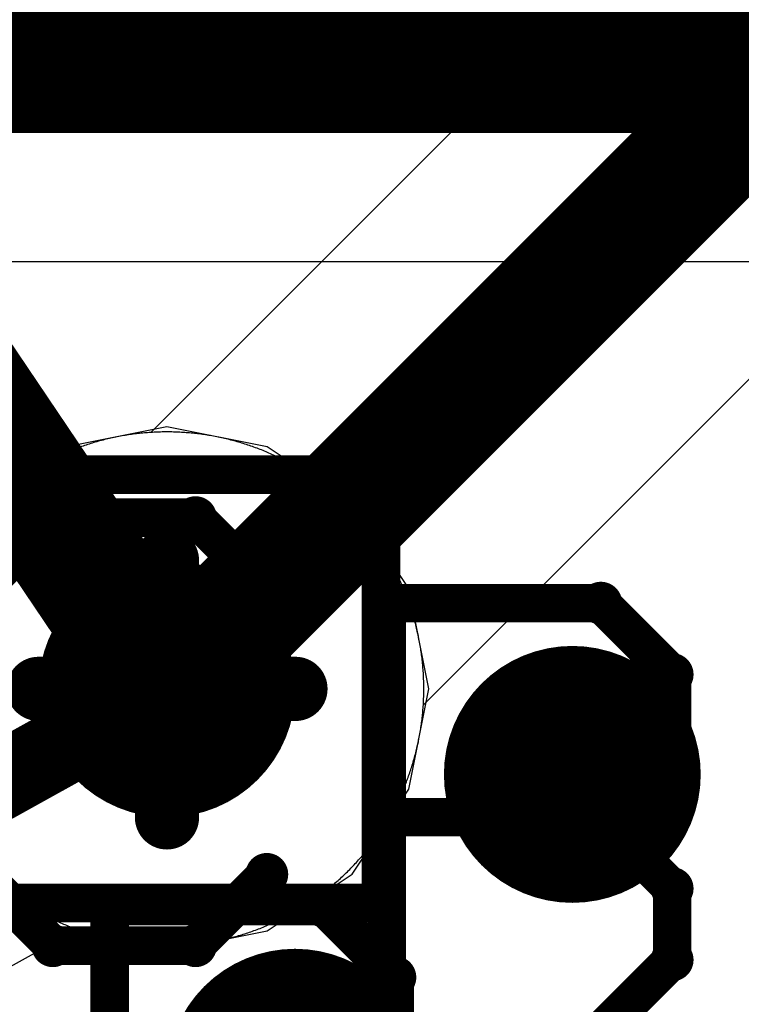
# Model space of a CAD drawing. Extents: x -1.5 to 9, y -3 to 5.
# Tile 80 of 256: x 0.7554 to 0.8116, y 1.2929 to 1.3695. Entities that reach past the tile are written whole.
import ezdxf

# ---------------------------------------------------------------- set-up
doc = ezdxf.new("R2010")
doc.units = 0
doc.layers.get('0').update_dxf_attribs({"linetype": 'CONTINUOUS'})
for name, color, linetype in [('qfn16-30-34-a_backdrills_drill_3_4', 1, 'CONTINUOUS'), ('qfn16-30-34-a_copper_signal_1', 1, 'CONTINUOUS'), ('qfn16-30-34-a_copper_signal_2', 1, 'CONTINUOUS'), ('qfn16-30-34-a_copper_signal_bot', 5, 'CONTINUOUS'), ('qfn16-30-34-a_copper_signal_top', 1, 'CONTINUOUS'), ('qfn16-30-34-a_drawing_1', 1, 'CONTINUOUS'), ('qfn16-30-34-a_drawing_4', 1, 'CONTINUOUS'), ('qfn16-30-34-a_drillmap_1', 1, 'CONTINUOUS'), ('qfn16-30-34-a_drillmap_4', 1, 'CONTINUOUS'), ('qfn16-30-34-a_mechanical_19', 1, 'CONTINUOUS'), ('qfn16-30-34-a_pth_drill', 1, 'CONTINUOUS')]:
    doc.layers.add(name, color=color, linetype=linetype)

# ---------------------------------------------------------------- blocks, each defined once
blk = doc.blocks.new('D20')
at = {"const_width": 0.005}
blk.add_lwpolyline([(-0.0025, 0, 1), (0.0025, 0, 1)], format="xyb", close=True, dxfattribs=at)
blk = doc.blocks.new('D22')
at = {"const_width": 0.003}
blk.add_lwpolyline([(-0.0015, 0, 1), (0.0015, 0, 1)], format="xyb", close=True, dxfattribs=at)
blk = doc.blocks.new('D29')
at = {"const_width": 0.01}
blk.add_lwpolyline([(-0.005, 0, 1), (0.005, 0, 1)], format="xyb", close=True, dxfattribs=at)
blk = doc.blocks.new('D55')
at = {"const_width": 0.005}
blk.add_lwpolyline([(-0.0025, 0, 1), (0.0025, 0, 1)], format="xyb", close=True, dxfattribs=at)
blk = doc.blocks.new('D64')
at = {"const_width": 0.005}
blk.add_lwpolyline([(-0.0025, 0, 1), (0.0025, 0, 1)], format="xyb", close=True, dxfattribs=at)
blk = doc.blocks.new('D65')
at = {"const_width": 0.005005}
blk.add_lwpolyline([(-0.002502, 0, 1), (0.002502, 0, 1)], format="xyb", close=True, dxfattribs=at)
blk = doc.blocks.new('D66')
at = {"const_width": 0.005005}
blk.add_lwpolyline([(-0.002502, 0, 1), (0.002502, 0, 1)], format="xyb", close=True, dxfattribs=at)
blk = doc.blocks.new('D69')
at = {"const_width": 0.001667}
blk.add_lwpolyline([(-0.000833, 0, 1), (0.000833, 0, 1)], format="xyb", close=True, dxfattribs=at)
blk = doc.blocks.new('D44')
at = {"const_width": 0.0025}
blk.add_lwpolyline([(-0.00125, 0, 1), (0.00125, 0, 1)], format="xyb", close=True, dxfattribs=at)

msp = doc.modelspace()

# ---------------------------------------------------------------- linework, layer by layer
at = {"layer": 'qfn16-30-34-a_copper_signal_1', "color": 1}
for points in [[(0.766893, 1.337429), (0.766767, 1.337429), (0.766642, 1.337428), (0.766516, 1.337426), (0.76639, 1.337423), (0.766265, 1.337419), (0.766139, 1.337415), (0.766014, 1.33741), (0.765888, 1.337404), (0.765763, 1.337397), (0.765637, 1.33739), (0.765512, 1.337381), (0.765387, 1.337372), (0.765261, 1.337363), (0.765136, 1.337352), (0.765011, 1.337341), (0.764886, 1.337328), (0.764761, 1.337315), (0.764636, 1.337302), (0.764511, 1.337287), (0.764386, 1.337272), (0.764262, 1.337255), (0.764137, 1.337238), (0.764013, 1.337221), (0.763889, 1.337202), (0.763764, 1.337183), (0.76364, 1.337163), (0.763516, 1.337142), (0.763393, 1.337121), (0.763269, 1.337098), (0.763145, 1.337075), (0.763022, 1.337051), (0.762899, 1.337026), (0.762776, 1.337001), (0.762653, 1.336975), (0.76253, 1.336948), (0.762408, 1.33692), (0.762285, 1.336891), (0.762163, 1.336862), (0.762041, 1.336832), (0.761919, 1.336801), (0.761798, 1.336769), (0.761676, 1.336737), (0.761555, 1.336704), (0.761434, 1.33667), (0.761313, 1.336635), (0.761193, 1.3366), (0.761072, 1.336563), (0.760952, 1.336527), (0.760832, 1.336489), (0.760713, 1.33645), (0.760593, 1.336411), (0.760474, 1.336371), (0.760355, 1.336331), (0.760237, 1.336289), (0.760118, 1.336247), (0.76, 1.336204), (0.759882, 1.33616), (0.759765, 1.336116), (0.759648, 1.336071), (0.759531, 1.336025), (0.759414, 1.335978), (0.759298, 1.335931), (0.759181, 1.335883), (0.759066, 1.335834), (0.75895, 1.335784), (0.758835, 1.335734), (0.75872, 1.335683), (0.758606, 1.335631), (0.758491, 1.335579), (0.758378, 1.335526), (0.758264, 1.335472), (0.758151, 1.335417), (0.758038, 1.335362), (0.757925, 1.335306), (0.757813, 1.335249), (0.757702, 1.335192), (0.75759, 1.335134), (0.757479, 1.335075), (0.757368, 1.335016), (0.757258, 1.334955), (0.757148, 1.334895), (0.757038, 1.334833), (0.756929, 1.334771), (0.756821, 1.334708), (0.756712, 1.334644), (0.756604, 1.33458), (0.756497, 1.334515), (0.75639, 1.334449), (0.756283, 1.334383), (0.756177, 1.334316), (0.756071, 1.334248), (0.755965, 1.33418), (0.75586, 1.334111), (0.755755, 1.334041), (0.755651, 1.333971), (0.755548, 1.3339), (0.755444, 1.333828), (0.755342, 1.333756)], [(0.755342, 1.301102), (0.755444, 1.30103), (0.755548, 1.300958), (0.755651, 1.300888), (0.755755, 1.300817), (0.75586, 1.300747), (0.755965, 1.300679), (0.756071, 1.30061), (0.756177, 1.300543), (0.756283, 1.300476), (0.75639, 1.300409), (0.756497, 1.300344), (0.756604, 1.300279), (0.756712, 1.300214), (0.756821, 1.300151), (0.756929, 1.300088), (0.757038, 1.300025), (0.757148, 1.299964), (0.757258, 1.299903), (0.757368, 1.299843), (0.757479, 1.299783), (0.75759, 1.299725), (0.757702, 1.299666), (0.757813, 1.299609), (0.757925, 1.299552), (0.758038, 1.299496), (0.758151, 1.299441), (0.758264, 1.299386), (0.758378, 1.299333), (0.758491, 1.299279), (0.758606, 1.299227), (0.75872, 1.299175), (0.758835, 1.299124), (0.75895, 1.299074), (0.759066, 1.299024), (0.759181, 1.298976), (0.759298, 1.298928), (0.759414, 1.29888), (0.759531, 1.298834), (0.759648, 1.298788), (0.759765, 1.298743), (0.759882, 1.298698), (0.76, 1.298654), (0.760118, 1.298611), (0.760237, 1.298569), (0.760355, 1.298528), (0.760474, 1.298487), (0.760593, 1.298447), (0.760713, 1.298408), (0.760832, 1.29837), (0.760952, 1.298332), (0.761072, 1.298295), (0.761193, 1.298259), (0.761313, 1.298223), (0.761434, 1.298189), (0.761555, 1.298155), (0.761676, 1.298121), (0.761798, 1.298089), (0.761919, 1.298057), (0.762041, 1.298027), (0.762163, 1.297996), (0.762285, 1.297967), (0.762408, 1.297939), (0.76253, 1.297911), (0.762653, 1.297884), (0.762776, 1.297858), (0.762899, 1.297832), (0.763022, 1.297807), (0.763145, 1.297783), (0.763269, 1.29776), (0.763393, 1.297738), (0.763516, 1.297716), (0.76364, 1.297695), (0.763764, 1.297675), (0.763889, 1.297656), (0.764013, 1.297638), (0.764137, 1.29762), (0.764262, 1.297603), (0.764386, 1.297587), (0.764511, 1.297571), (0.764636, 1.297557), (0.764761, 1.297543), (0.764886, 1.29753), (0.765011, 1.297518), (0.765136, 1.297506), (0.765261, 1.297496), (0.765387, 1.297486), (0.765512, 1.297477), (0.765637, 1.297469), (0.765763, 1.297461), (0.765888, 1.297454), (0.766014, 1.297448), (0.766139, 1.297443), (0.766265, 1.297439), (0.76639, 1.297435), (0.766516, 1.297433), (0.766642, 1.297431), (0.766767, 1.297429), (0.766893, 1.297429), (0.767019, 1.297429), (0.767144, 1.297431), (0.76727, 1.297433), (0.767396, 1.297435), (0.767521, 1.297439), (0.767647, 1.297443), (0.767773, 1.297448), (0.767898, 1.297454), (0.768024, 1.297461), (0.768149, 1.297469), (0.768274, 1.297477), (0.7684, 1.297486), (0.768525, 1.297496), (0.76865, 1.297506), (0.768775, 1.297518), (0.7689, 1.29753), (0.769025, 1.297543), (0.76915, 1.297557), (0.769275, 1.297571), (0.7694, 1.297587), (0.769524, 1.297603), (0.769649, 1.29762), (0.769773, 1.297638), (0.769898, 1.297656), (0.770022, 1.297675), (0.770146, 1.297695), (0.77027, 1.297716), (0.770394, 1.297738), (0.770517, 1.29776), (0.770641, 1.297783), (0.770764, 1.297807), (0.770887, 1.297832), (0.77101, 1.297858), (0.771133, 1.297884), (0.771256, 1.297911), (0.771379, 1.297939), (0.771501, 1.297967), (0.771623, 1.297996), (0.771745, 1.298027), (0.771867, 1.298057), (0.771989, 1.298089), (0.77211, 1.298121), (0.772231, 1.298155), (0.772352, 1.298189), (0.772473, 1.298223), (0.772593, 1.298259), (0.772714, 1.298295), (0.772834, 1.298332), (0.772954, 1.29837), (0.773073, 1.298408), (0.773193, 1.298447), (0.773312, 1.298487), (0.773431, 1.298528), (0.773549, 1.298569), (0.773668, 1.298611), (0.773786, 1.298654), (0.773904, 1.298698), (0.774021, 1.298743), (0.774139, 1.298788), (0.774256, 1.298834), (0.774372, 1.29888), (0.774489, 1.298928), (0.774605, 1.298976), (0.774721, 1.299024), (0.774836, 1.299074), (0.774951, 1.299124), (0.775066, 1.299175), (0.775181, 1.299227), (0.775295, 1.299279), (0.775409, 1.299333), (0.775522, 1.299386), (0.775635, 1.299441), (0.775748, 1.299496), (0.775861, 1.299552), (0.775973, 1.299609), (0.776085, 1.299666), (0.776196, 1.299725), (0.776307, 1.299783), (0.776418, 1.299843), (0.776528, 1.299903), (0.776638, 1.299964), (0.776748, 1.300025), (0.776857, 1.300088), (0.776966, 1.300151), (0.777074, 1.300214), (0.777182, 1.300279), (0.777289, 1.300344), (0.777397, 1.300409), (0.777503, 1.300476), (0.77761, 1.300543), (0.777716, 1.30061), (0.777821, 1.300679), (0.777926, 1.300747), (0.778031, 1.300817), (0.778135, 1.300888), (0.778239, 1.300958), (0.778342, 1.30103), (0.778445, 1.301102), (0.778547, 1.301175), (0.778649, 1.301249), (0.77875, 1.301323), (0.778851, 1.301398), (0.778952, 1.301473), (0.779052, 1.301549), (0.779151, 1.301626), (0.77925, 1.301703), (0.779349, 1.301781), (0.779447, 1.30186), (0.779545, 1.301939), (0.779642, 1.302019), (0.779738, 1.302099), (0.779834, 1.30218), (0.77993, 1.302262), (0.780025, 1.302344), (0.780119, 1.302427), (0.780213, 1.30251), (0.780307, 1.302594), (0.7804, 1.302679), (0.780492, 1.302764), (0.780584, 1.30285), (0.780675, 1.302936), (0.780766, 1.303023), (0.780856, 1.30311), (0.780946, 1.303198), (0.781035, 1.303287), (0.781124, 1.303376), (0.781212, 1.303466), (0.781299, 1.303556), (0.781386, 1.303647), (0.781472, 1.303738), (0.781558, 1.30383), (0.781643, 1.303922), (0.781728, 1.304015), (0.781812, 1.304109), (0.781895, 1.304203), (0.781978, 1.304297), (0.78206, 1.304392), (0.782142, 1.304488), (0.782223, 1.304584), (0.782303, 1.304681), (0.782383, 1.304778), (0.782462, 1.304875), (0.782541, 1.304973), (0.782619, 1.305072), (0.782696, 1.305171), (0.782773, 1.305271), (0.782849, 1.30537), (0.782924, 1.305471), (0.782999, 1.305572), (0.783073, 1.305673), (0.783147, 1.305775), (0.78322, 1.305878), (0.783292, 1.30598), (0.783364, 1.306084), (0.783435, 1.306188), (0.783505, 1.306292), (0.783575, 1.306396), (0.783644, 1.306501), (0.783712, 1.306607), (0.78378, 1.306713), (0.783847, 1.306819), (0.783913, 1.306926), (0.783979, 1.307033), (0.784044, 1.30714), (0.784108, 1.307248), (0.784172, 1.307357), (0.784235, 1.307465), (0.784297, 1.307575), (0.784358, 1.307684), (0.784419, 1.307794), (0.78448, 1.307904), (0.784539, 1.308015), (0.784598, 1.308126), (0.784656, 1.308238), (0.784713, 1.308349), (0.78477, 1.308461), (0.784826, 1.308574), (0.784881, 1.308687), (0.784936, 1.3088), (0.78499, 1.308914), (0.785043, 1.309027), (0.785095, 1.309142), (0.785147, 1.309256), (0.785198, 1.309371), (0.785248, 1.309486), (0.785298, 1.309602), (0.785347, 1.309717), (0.785395, 1.309834), (0.785442, 1.30995), (0.785489, 1.310067), (0.785535, 1.310184), (0.78558, 1.310301), (0.785624, 1.310418), (0.785668, 1.310536), (0.785711, 1.310654), (0.785753, 1.310773), (0.785794, 1.310891), (0.785835, 1.31101), (0.785875, 1.311129), (0.785914, 1.311249), (0.785953, 1.311369), (0.78599, 1.311488), (0.786027, 1.311608), (0.786064, 1.311729), (0.786099, 1.311849), (0.786134, 1.31197), (0.786168, 1.312091), (0.786201, 1.312212), (0.786233, 1.312334), (0.786265, 1.312455), (0.786296, 1.312577), (0.786326, 1.312699), (0.786355, 1.312821), (0.786384, 1.312944), (0.786412, 1.313066), (0.786439, 1.313189), (0.786465, 1.313312), (0.78649, 1.313435), (0.786515, 1.313558), (0.786539, 1.313682), (0.786562, 1.313805), (0.786585, 1.313929), (0.786606, 1.314053), (0.786627, 1.314176), (0.786647, 1.314301), (0.786666, 1.314425), (0.786685, 1.314549), (0.786702, 1.314673), (0.786719, 1.314798), (0.786736, 1.314922), (0.786751, 1.315047), (0.786765, 1.315172), (0.786779, 1.315297), (0.786792, 1.315422), (0.786804, 1.315547), (0.786816, 1.315672), (0.786827, 1.315797), (0.786836, 1.315923), (0.786845, 1.316048), (0.786854, 1.316173), (0.786861, 1.316299), (0.786868, 1.316424), (0.786874, 1.31655), (0.786879, 1.316675), (0.786883, 1.316801), (0.786887, 1.316927), (0.78689, 1.317052), (0.786892, 1.317178), (0.786893, 1.317303), (0.786893, 1.317429), (0.786893, 1.317555), (0.786892, 1.31768), (0.78689, 1.317806), (0.786887, 1.317932), (0.786883, 1.318057), (0.786879, 1.318183), (0.786874, 1.318309), (0.786868, 1.318434), (0.786861, 1.31856), (0.786854, 1.318685), (0.786845, 1.31881), (0.786836, 1.318936), (0.786827, 1.319061), (0.786816, 1.319186), (0.786804, 1.319311), (0.786792, 1.319436), (0.786779, 1.319561), (0.786765, 1.319686), (0.786751, 1.319811), (0.786736, 1.319936), (0.786719, 1.320061), (0.786702, 1.320185), (0.786685, 1.320309), (0.786666, 1.320434), (0.786647, 1.320558), (0.786627, 1.320682), (0.786606, 1.320806), (0.786585, 1.32093), (0.786562, 1.321053), (0.786539, 1.321177), (0.786515, 1.3213), (0.78649, 1.321423), (0.786465, 1.321546), (0.786439, 1.321669), (0.786412, 1.321792), (0.786384, 1.321915), (0.786355, 1.322037), (0.786326, 1.322159), (0.786296, 1.322281), (0.786265, 1.322403), (0.786233, 1.322525), (0.786201, 1.322646), (0.786168, 1.322767), (0.786134, 1.322888), (0.786099, 1.323009), (0.786064, 1.32313), (0.786027, 1.32325), (0.78599, 1.32337), (0.785953, 1.32349), (0.785914, 1.32361), (0.785875, 1.323729), (0.785835, 1.323848), (0.785794, 1.323967), (0.785753, 1.324086), (0.785711, 1.324204), (0.785668, 1.324322), (0.785624, 1.32444), (0.78558, 1.324557), (0.785535, 1.324675), (0.785489, 1.324792), (0.785442, 1.324908), (0.785395, 1.325025), (0.785347, 1.325141), (0.785298, 1.325257), (0.785248, 1.325372), (0.785198, 1.325487), (0.785147, 1.325602), (0.785095, 1.325717), (0.785043, 1.325831), (0.78499, 1.325945), (0.784936, 1.326058), (0.784881, 1.326172), (0.784826, 1.326284), (0.78477, 1.326397), (0.784713, 1.326509), (0.784656, 1.326621), (0.784598, 1.326732), (0.784539, 1.326843), (0.78448, 1.326954), (0.784419, 1.327064), (0.784358, 1.327174), (0.784297, 1.327284), (0.784235, 1.327393), (0.784172, 1.327502), (0.784108, 1.32761), (0.784044, 1.327718), (0.783979, 1.327826), (0.783913, 1.327933), (0.783847, 1.32804), (0.78378, 1.328146), (0.783712, 1.328252), (0.783644, 1.328357), (0.783575, 1.328462), (0.783505, 1.328567), (0.783435, 1.328671), (0.783364, 1.328775), (0.783292, 1.328878), (0.78322, 1.328981), (0.783147, 1.329083), (0.783073, 1.329185), (0.782999, 1.329286), (0.782924, 1.329387), (0.782849, 1.329488), (0.782773, 1.329588), (0.782696, 1.329687), (0.782619, 1.329786), (0.782541, 1.329885), (0.782462, 1.329983), (0.782383, 1.330081), (0.782303, 1.330178), (0.782223, 1.330274), (0.782142, 1.33037), (0.78206, 1.330466), (0.781978, 1.330561), (0.781895, 1.330656), (0.781812, 1.330749), (0.781728, 1.330843), (0.781643, 1.330936), (0.781558, 1.331028), (0.781472, 1.33112), (0.781386, 1.331211), (0.781299, 1.331302), (0.781212, 1.331393), (0.781124, 1.331482), (0.781035, 1.331571), (0.780946, 1.33166), (0.780856, 1.331748), (0.780766, 1.331835), (0.780675, 1.331922), (0.780584, 1.332009), (0.780492, 1.332094), (0.7804, 1.332179), (0.780307, 1.332264), (0.780213, 1.332348), (0.780119, 1.332431), (0.780025, 1.332514), (0.77993, 1.332597), (0.779834, 1.332678), (0.779738, 1.332759), (0.779642, 1.33284), (0.779545, 1.332919), (0.779447, 1.332998), (0.779349, 1.333077), (0.77925, 1.333155), (0.779151, 1.333232), (0.779052, 1.333309), (0.778952, 1.333385), (0.778851, 1.333461), (0.77875, 1.333535), (0.778649, 1.33361), (0.778547, 1.333683), (0.778445, 1.333756), (0.778342, 1.333828), (0.778239, 1.3339), (0.778135, 1.333971), (0.778031, 1.334041), (0.777926, 1.334111), (0.777821, 1.33418), (0.777716, 1.334248), (0.77761, 1.334316), (0.777503, 1.334383), (0.777397, 1.334449), (0.777289, 1.334515), (0.777182, 1.33458), (0.777074, 1.334644), (0.776966, 1.334708), (0.776857, 1.334771), (0.776748, 1.334833), (0.776638, 1.334895), (0.776528, 1.334955), (0.776418, 1.335016), (0.776307, 1.335075), (0.776196, 1.335134), (0.776085, 1.335192), (0.775973, 1.335249), (0.775861, 1.335306), (0.775748, 1.335362), (0.775635, 1.335417), (0.775522, 1.335472), (0.775409, 1.335526), (0.775295, 1.335579), (0.775181, 1.335631), (0.775066, 1.335683), (0.774951, 1.335734), (0.774836, 1.335784), (0.774721, 1.335834), (0.774605, 1.335883), (0.774489, 1.335931), (0.774372, 1.335978), (0.774256, 1.336025), (0.774139, 1.336071), (0.774021, 1.336116), (0.773904, 1.33616), (0.773786, 1.336204), (0.773668, 1.336247), (0.773549, 1.336289), (0.773431, 1.336331), (0.773312, 1.336371), (0.773193, 1.336411), (0.773073, 1.33645), (0.772954, 1.336489), (0.772834, 1.336527), (0.772714, 1.336563), (0.772593, 1.3366), (0.772473, 1.336635), (0.772352, 1.33667), (0.772231, 1.336704), (0.77211, 1.336737), (0.771989, 1.336769), (0.771867, 1.336801), (0.771745, 1.336832), (0.771623, 1.336862), (0.771501, 1.336891), (0.771379, 1.33692), (0.771256, 1.336948), (0.771133, 1.336975), (0.77101, 1.337001), (0.770887, 1.337026), (0.770764, 1.337051), (0.770641, 1.337075), (0.770517, 1.337098), (0.770394, 1.337121), (0.77027, 1.337142), (0.770146, 1.337163), (0.770022, 1.337183), (0.769898, 1.337202), (0.769773, 1.337221), (0.769649, 1.337238), (0.769524, 1.337255), (0.7694, 1.337272), (0.769275, 1.337287), (0.76915, 1.337302), (0.769025, 1.337315), (0.7689, 1.337328), (0.768775, 1.337341), (0.76865, 1.337352), (0.768525, 1.337363), (0.7684, 1.337372), (0.768274, 1.337381), (0.768149, 1.33739), (0.768024, 1.337397), (0.767898, 1.337404), (0.767773, 1.33741), (0.767647, 1.337415), (0.767521, 1.337419), (0.767396, 1.337423), (0.76727, 1.337426), (0.767144, 1.337428), (0.767019, 1.337429), (0.766893, 1.337429)]]:
    msp.add_lwpolyline(points, dxfattribs=at)
at = {"layer": 'qfn16-30-34-a_copper_signal_2', "color": 1}
for points in [[(0.935, 1.506749), (0.76564, 1.33739), (0.765512, 1.337381), (0.765387, 1.337372), (0.765261, 1.337363), (0.765136, 1.337352), (0.765011, 1.337341), (0.764886, 1.337328), (0.764761, 1.337315), (0.764636, 1.337302), (0.764511, 1.337287), (0.764386, 1.337272), (0.764262, 1.337255), (0.764137, 1.337238), (0.764013, 1.337221), (0.763889, 1.337202), (0.763764, 1.337183), (0.76364, 1.337163), (0.763516, 1.337142), (0.763393, 1.337121), (0.763269, 1.337098), (0.763145, 1.337075), (0.763022, 1.337051), (0.762899, 1.337026), (0.762776, 1.337001), (0.762653, 1.336975), (0.76253, 1.336948), (0.762408, 1.33692), (0.762285, 1.336891), (0.762163, 1.336862), (0.762041, 1.336832), (0.761919, 1.336801), (0.761798, 1.336769), (0.761676, 1.336737), (0.761555, 1.336704), (0.761434, 1.33667), (0.761313, 1.336635), (0.761193, 1.3366), (0.761072, 1.336563), (0.760952, 1.336527), (0.760832, 1.336489), (0.760713, 1.33645), (0.760593, 1.336411), (0.760474, 1.336371), (0.760355, 1.336331), (0.760237, 1.336289), (0.760118, 1.336247), (0.76, 1.336204), (0.759882, 1.33616), (0.759765, 1.336116), (0.759648, 1.336071), (0.759531, 1.336025), (0.759414, 1.335978), (0.759298, 1.335931), (0.759181, 1.335883), (0.759066, 1.335834), (0.75895, 1.335784), (0.758835, 1.335734), (0.75872, 1.335683), (0.758606, 1.335631), (0.758491, 1.335579), (0.758378, 1.335526), (0.758264, 1.335472), (0.758151, 1.335417), (0.758038, 1.335362), (0.757925, 1.335306), (0.757813, 1.335249), (0.757702, 1.335192), (0.75759, 1.335134), (0.757479, 1.335075), (0.757368, 1.335016), (0.757258, 1.334955), (0.757148, 1.334895), (0.757038, 1.334833), (0.756929, 1.334771), (0.756821, 1.334708), (0.756712, 1.334644), (0.756604, 1.33458), (0.756497, 1.334515), (0.75639, 1.334449), (0.756283, 1.334383), (0.756177, 1.334316), (0.756071, 1.334248), (0.755965, 1.33418), (0.75586, 1.334111), (0.755755, 1.334041), (0.755651, 1.333971), (0.755548, 1.3339), (0.755444, 1.333828), (0.755342, 1.333756)], [(0.755342, 1.301102), (0.755444, 1.30103), (0.755548, 1.300958), (0.755651, 1.300888), (0.755755, 1.300817), (0.75586, 1.300747), (0.755965, 1.300679), (0.756071, 1.30061), (0.756177, 1.300543), (0.756283, 1.300476), (0.75639, 1.300409), (0.756497, 1.300344), (0.756604, 1.300279), (0.756712, 1.300214), (0.756821, 1.300151), (0.756929, 1.300088), (0.757038, 1.300025), (0.757148, 1.299964), (0.757258, 1.299903), (0.757368, 1.299843), (0.757479, 1.299783), (0.75759, 1.299725), (0.757702, 1.299666), (0.757813, 1.299609), (0.757925, 1.299552), (0.758038, 1.299496), (0.758151, 1.299441), (0.758264, 1.299386), (0.758378, 1.299333), (0.758491, 1.299279), (0.758606, 1.299227), (0.75872, 1.299175), (0.758835, 1.299124), (0.75895, 1.299074), (0.759066, 1.299024), (0.759181, 1.298976), (0.759298, 1.298928), (0.759414, 1.29888), (0.759531, 1.298834), (0.759648, 1.298788), (0.759765, 1.298743), (0.759882, 1.298698), (0.76, 1.298654), (0.760118, 1.298611), (0.760237, 1.298569), (0.760355, 1.298528), (0.760474, 1.298487), (0.760593, 1.298447), (0.760713, 1.298408), (0.760832, 1.29837), (0.760952, 1.298332), (0.761072, 1.298295), (0.761193, 1.298259), (0.761313, 1.298223), (0.761434, 1.298189), (0.761555, 1.298155), (0.761676, 1.298121), (0.761798, 1.298089), (0.761919, 1.298057), (0.762041, 1.298027), (0.762163, 1.297996), (0.762285, 1.297967), (0.762408, 1.297939), (0.76253, 1.297911), (0.762653, 1.297884), (0.762776, 1.297858), (0.762899, 1.297832), (0.763022, 1.297807), (0.763145, 1.297783), (0.763269, 1.29776), (0.763393, 1.297738), (0.763516, 1.297716), (0.76364, 1.297695), (0.763764, 1.297675), (0.763889, 1.297656), (0.764013, 1.297638), (0.764137, 1.29762), (0.764262, 1.297603), (0.764386, 1.297587), (0.764511, 1.297571), (0.764636, 1.297557), (0.764761, 1.297543), (0.764886, 1.29753), (0.765011, 1.297518), (0.765136, 1.297506), (0.765261, 1.297496), (0.765387, 1.297486), (0.765512, 1.297477), (0.765637, 1.297469), (0.765763, 1.297461), (0.765888, 1.297454), (0.766014, 1.297448), (0.766139, 1.297443), (0.766265, 1.297439), (0.76639, 1.297435), (0.766516, 1.297433), (0.766642, 1.297431), (0.766767, 1.297429), (0.766893, 1.297429), (0.767019, 1.297429), (0.767144, 1.297431), (0.76727, 1.297433), (0.767396, 1.297435), (0.767521, 1.297439), (0.767647, 1.297443), (0.767773, 1.297448), (0.767898, 1.297454), (0.768024, 1.297461), (0.768149, 1.297469), (0.768274, 1.297477), (0.7684, 1.297486), (0.768525, 1.297496), (0.76865, 1.297506), (0.768775, 1.297518), (0.7689, 1.29753), (0.769025, 1.297543), (0.76915, 1.297557), (0.769275, 1.297571), (0.7694, 1.297587), (0.769524, 1.297603), (0.769649, 1.29762), (0.769773, 1.297638), (0.769898, 1.297656), (0.770022, 1.297675), (0.770146, 1.297695), (0.77027, 1.297716), (0.770394, 1.297738), (0.770517, 1.29776), (0.770641, 1.297783), (0.770764, 1.297807), (0.770887, 1.297832), (0.77101, 1.297858), (0.771133, 1.297884), (0.771256, 1.297911), (0.771379, 1.297939), (0.771501, 1.297967), (0.771623, 1.297996), (0.771745, 1.298027), (0.771867, 1.298057), (0.771989, 1.298089), (0.77211, 1.298121), (0.772231, 1.298155), (0.772352, 1.298189), (0.772473, 1.298223), (0.772593, 1.298259), (0.772714, 1.298295), (0.772834, 1.298332), (0.772954, 1.29837), (0.773073, 1.298408), (0.773193, 1.298447), (0.773312, 1.298487), (0.773431, 1.298528), (0.773549, 1.298569), (0.773668, 1.298611), (0.773786, 1.298654), (0.773904, 1.298698), (0.774021, 1.298743), (0.774139, 1.298788), (0.774256, 1.298834), (0.774372, 1.29888), (0.774489, 1.298928), (0.774605, 1.298976), (0.774721, 1.299024), (0.774836, 1.299074), (0.774951, 1.299124), (0.775066, 1.299175), (0.775181, 1.299227), (0.775295, 1.299279), (0.775409, 1.299333), (0.775522, 1.299386), (0.775635, 1.299441), (0.775748, 1.299496), (0.775861, 1.299552), (0.775973, 1.299609), (0.776085, 1.299666), (0.776196, 1.299725), (0.776307, 1.299783), (0.776418, 1.299843), (0.776528, 1.299903), (0.776638, 1.299964), (0.776748, 1.300025), (0.776857, 1.300088), (0.776966, 1.300151), (0.777074, 1.300214), (0.777182, 1.300279), (0.777289, 1.300344), (0.777397, 1.300409), (0.777503, 1.300476), (0.77761, 1.300543), (0.777716, 1.30061), (0.777821, 1.300679), (0.777926, 1.300747), (0.778031, 1.300817), (0.778135, 1.300888), (0.778239, 1.300958), (0.778342, 1.30103), (0.778445, 1.301102), (0.778547, 1.301175), (0.778649, 1.301249), (0.77875, 1.301323), (0.778851, 1.301398), (0.778952, 1.301473), (0.779052, 1.301549), (0.779151, 1.301626), (0.77925, 1.301703), (0.779349, 1.301781), (0.779447, 1.30186), (0.779545, 1.301939), (0.779642, 1.302019), (0.779738, 1.302099), (0.779834, 1.30218), (0.77993, 1.302262), (0.780025, 1.302344), (0.780119, 1.302427), (0.780213, 1.30251), (0.780307, 1.302594), (0.7804, 1.302679), (0.780492, 1.302764), (0.780584, 1.30285), (0.780675, 1.302936), (0.780766, 1.303023), (0.780856, 1.30311), (0.780946, 1.303198), (0.781035, 1.303287), (0.781124, 1.303376), (0.781212, 1.303466), (0.781299, 1.303556), (0.781386, 1.303647), (0.781472, 1.303738), (0.781558, 1.30383), (0.781643, 1.303922), (0.781728, 1.304015), (0.781812, 1.304109), (0.781895, 1.304203), (0.781978, 1.304297), (0.78206, 1.304392), (0.782142, 1.304488), (0.782223, 1.304584), (0.782303, 1.304681), (0.782383, 1.304778), (0.782462, 1.304875), (0.782541, 1.304973), (0.782619, 1.305072), (0.782696, 1.305171), (0.782773, 1.305271), (0.782849, 1.30537), (0.782924, 1.305471), (0.782999, 1.305572), (0.783073, 1.305673), (0.783147, 1.305775), (0.78322, 1.305878), (0.783292, 1.30598), (0.783364, 1.306084), (0.783435, 1.306188), (0.783505, 1.306292), (0.783575, 1.306396), (0.783644, 1.306501), (0.783712, 1.306607), (0.78378, 1.306713), (0.783847, 1.306819), (0.783913, 1.306926), (0.783979, 1.307033), (0.784044, 1.30714), (0.784108, 1.307248), (0.784172, 1.307357), (0.784235, 1.307465), (0.784297, 1.307575), (0.784358, 1.307684), (0.784419, 1.307794), (0.78448, 1.307904), (0.784539, 1.308015), (0.784598, 1.308126), (0.784656, 1.308238), (0.784713, 1.308349), (0.78477, 1.308461), (0.784826, 1.308574), (0.784881, 1.308687), (0.784936, 1.3088), (0.78499, 1.308914), (0.785043, 1.309027), (0.785095, 1.309142), (0.785147, 1.309256), (0.785198, 1.309371), (0.785248, 1.309486), (0.785298, 1.309602), (0.785347, 1.309717), (0.785395, 1.309834), (0.785442, 1.30995), (0.785489, 1.310067), (0.785535, 1.310184), (0.78558, 1.310301), (0.785624, 1.310418), (0.785668, 1.310536), (0.785711, 1.310654), (0.785753, 1.310773), (0.785794, 1.310891), (0.785835, 1.31101), (0.785875, 1.311129), (0.785914, 1.311249), (0.785953, 1.311369), (0.78599, 1.311488), (0.786027, 1.311608), (0.786064, 1.311729), (0.786099, 1.311849), (0.786134, 1.31197), (0.786168, 1.312091), (0.786201, 1.312212), (0.786233, 1.312334), (0.786265, 1.312455), (0.786296, 1.312577), (0.786326, 1.312699), (0.786355, 1.312821), (0.786384, 1.312944), (0.786412, 1.313066), (0.786439, 1.313189), (0.786465, 1.313312), (0.78649, 1.313435), (0.786515, 1.313558), (0.786539, 1.313682), (0.786562, 1.313805), (0.786585, 1.313929), (0.786606, 1.314053), (0.786627, 1.314176), (0.786647, 1.314301), (0.786666, 1.314425), (0.786685, 1.314549), (0.786702, 1.314673), (0.786719, 1.314798), (0.786736, 1.314922), (0.786751, 1.315047), (0.786765, 1.315172), (0.786779, 1.315297), (0.786792, 1.315422), (0.786804, 1.315547), (0.786816, 1.315672), (0.786827, 1.315797), (0.786836, 1.315923), (0.786845, 1.316048), (0.786854, 1.316177), (0.960607, 1.489929)]]:
    msp.add_lwpolyline(points, dxfattribs=at)
at = {"layer": 'qfn16-30-34-a_copper_signal_2', "color": 1, "const_width": 0.01}
msp.add_lwpolyline([(0.766893, 1.317429), (0.95, 1.500536)], dxfattribs=at)
at = {"layer": 'qfn16-30-34-a_copper_signal_bot', "color": 5}
msp.add_lwpolyline([(0.766893, 1.337821), (0.75909, 1.336269), (0.752474, 1.331848), (0.748053, 1.325233), (0.746501, 1.317429), (0.748053, 1.309626), (0.752474, 1.30301), (0.75909, 1.29859), (0.766893, 1.297037), (0.774697, 1.29859), (0.781312, 1.30301), (0.785733, 1.309626), (0.787285, 1.317429), (0.785733, 1.325233), (0.781312, 1.331848), (0.774697, 1.336269), (0.766893, 1.337821)], dxfattribs=at)
at = {"layer": 'qfn16-30-34-a_copper_signal_top', "color": 1}
for points, const_width in [([(0.815166, 1.365702), (0.95, 1.500536)], 0.01), ([(0.737888, 1.365702), (0.815166, 1.365702)], 0.01), ([(0.674844, 1.266371), (0.766893, 1.317429)], 0.006)]:
    msp.add_lwpolyline(points, dxfattribs=dict(at, const_width=const_width))
for points in [[(0.741506, 1.350702), (0.815166, 1.350702)], [(0.696578, 1.263561), (0.759908, 1.298689), (0.76, 1.298654), (0.760118, 1.298611), (0.760237, 1.298569), (0.760355, 1.298528), (0.760474, 1.298487), (0.760593, 1.298447), (0.760713, 1.298408), (0.760832, 1.29837), (0.760952, 1.298332), (0.761072, 1.298295), (0.761193, 1.298259), (0.761313, 1.298223), (0.761434, 1.298189), (0.761555, 1.298155), (0.761676, 1.298121), (0.761798, 1.298089), (0.761919, 1.298057), (0.762041, 1.298027), (0.762163, 1.297996), (0.762285, 1.297967), (0.762408, 1.297939), (0.76253, 1.297911), (0.762653, 1.297884), (0.762776, 1.297858), (0.762899, 1.297832), (0.763022, 1.297807), (0.763145, 1.297783), (0.763269, 1.29776), (0.763393, 1.297738), (0.763516, 1.297716), (0.76364, 1.297695), (0.763764, 1.297675), (0.763889, 1.297656), (0.764013, 1.297638), (0.764137, 1.29762), (0.764262, 1.297603), (0.764386, 1.297587), (0.764511, 1.297571), (0.764636, 1.297557), (0.764761, 1.297543), (0.764886, 1.29753), (0.765011, 1.297518), (0.765136, 1.297506), (0.765261, 1.297496), (0.765387, 1.297486), (0.765512, 1.297477), (0.765637, 1.297469), (0.765763, 1.297461), (0.765888, 1.297454), (0.766014, 1.297448), (0.766139, 1.297443), (0.766265, 1.297439), (0.76639, 1.297435), (0.766516, 1.297433), (0.766642, 1.297431), (0.766767, 1.297429), (0.766893, 1.297429), (0.767019, 1.297429), (0.767144, 1.297431), (0.76727, 1.297433), (0.767396, 1.297435), (0.767521, 1.297439), (0.767647, 1.297443), (0.767773, 1.297448), (0.767898, 1.297454), (0.768024, 1.297461), (0.768149, 1.297469), (0.768274, 1.297477), (0.7684, 1.297486), (0.768525, 1.297496), (0.76865, 1.297506), (0.768775, 1.297518), (0.7689, 1.29753), (0.769025, 1.297543), (0.76915, 1.297557), (0.769275, 1.297571), (0.7694, 1.297587), (0.769524, 1.297603), (0.769649, 1.29762), (0.769773, 1.297638), (0.769898, 1.297656), (0.770022, 1.297675), (0.770146, 1.297695), (0.77027, 1.297716), (0.770394, 1.297738), (0.770517, 1.29776), (0.770641, 1.297783), (0.770764, 1.297807), (0.770887, 1.297832), (0.77101, 1.297858), (0.771133, 1.297884), (0.771256, 1.297911), (0.771379, 1.297939), (0.771501, 1.297967), (0.771623, 1.297996), (0.771745, 1.298027), (0.771867, 1.298057), (0.771989, 1.298089), (0.77211, 1.298121), (0.772231, 1.298155), (0.772352, 1.298189), (0.772473, 1.298223), (0.772593, 1.298259), (0.772714, 1.298295), (0.772834, 1.298332), (0.772954, 1.29837), (0.773073, 1.298408), (0.773193, 1.298447), (0.773312, 1.298487), (0.773431, 1.298528), (0.773549, 1.298569), (0.773668, 1.298611), (0.773786, 1.298654), (0.773904, 1.298698), (0.774021, 1.298743), (0.774139, 1.298788), (0.774256, 1.298834), (0.774372, 1.29888), (0.774489, 1.298928), (0.774605, 1.298976), (0.774721, 1.299024), (0.774836, 1.299074), (0.774951, 1.299124), (0.775066, 1.299175), (0.775181, 1.299227), (0.775295, 1.299279), (0.775409, 1.299333), (0.775522, 1.299386), (0.775635, 1.299441), (0.775748, 1.299496), (0.775861, 1.299552), (0.775973, 1.299609), (0.776085, 1.299666), (0.776196, 1.299725), (0.776307, 1.299783), (0.776418, 1.299843), (0.776528, 1.299903), (0.776638, 1.299964), (0.776748, 1.300025), (0.776857, 1.300088), (0.776966, 1.300151), (0.777074, 1.300214), (0.777182, 1.300279), (0.777289, 1.300344), (0.777397, 1.300409), (0.777503, 1.300476), (0.77761, 1.300543), (0.777716, 1.30061), (0.777821, 1.300679), (0.777926, 1.300747), (0.778031, 1.300817), (0.778135, 1.300888), (0.778239, 1.300958), (0.778342, 1.30103), (0.778445, 1.301102), (0.778547, 1.301175), (0.778649, 1.301249), (0.77875, 1.301323), (0.778851, 1.301398), (0.778952, 1.301473), (0.779052, 1.301549), (0.779151, 1.301626), (0.77925, 1.301703), (0.779349, 1.301781), (0.779447, 1.30186), (0.779545, 1.301939), (0.779642, 1.302019), (0.779738, 1.302099), (0.779834, 1.30218), (0.77993, 1.302262), (0.780025, 1.302344), (0.780119, 1.302427), (0.780213, 1.30251), (0.780307, 1.302594), (0.7804, 1.302679), (0.780492, 1.302764), (0.780584, 1.30285), (0.780675, 1.302936), (0.780766, 1.303023), (0.780856, 1.30311), (0.780946, 1.303198), (0.781035, 1.303287), (0.781124, 1.303376), (0.781212, 1.303466), (0.781299, 1.303556), (0.781386, 1.303647), (0.781472, 1.303738), (0.781558, 1.30383), (0.781643, 1.303922), (0.781728, 1.304015), (0.781812, 1.304109), (0.781895, 1.304203), (0.781978, 1.304297), (0.78206, 1.304392), (0.782142, 1.304488), (0.782223, 1.304584), (0.782303, 1.304681), (0.782383, 1.304778), (0.782462, 1.304875), (0.782541, 1.304973), (0.782619, 1.305072), (0.782696, 1.305171), (0.782773, 1.305271), (0.782849, 1.30537), (0.782924, 1.305471), (0.782999, 1.305572), (0.783073, 1.305673), (0.783147, 1.305775), (0.78322, 1.305878), (0.783292, 1.30598), (0.783364, 1.306084), (0.783435, 1.306188), (0.783505, 1.306292), (0.783575, 1.306396), (0.783644, 1.306501), (0.783712, 1.306607), (0.78378, 1.306713), (0.783847, 1.306819), (0.783913, 1.306926), (0.783979, 1.307033), (0.784044, 1.30714), (0.784108, 1.307248), (0.784172, 1.307357), (0.784235, 1.307465), (0.784297, 1.307575), (0.784358, 1.307684), (0.784419, 1.307794), (0.78448, 1.307904), (0.784539, 1.308015), (0.784598, 1.308126), (0.784656, 1.308238), (0.784713, 1.308349), (0.78477, 1.308461), (0.784826, 1.308574), (0.784881, 1.308687), (0.784936, 1.3088), (0.78499, 1.308914), (0.785043, 1.309027), (0.785095, 1.309142), (0.785147, 1.309256), (0.785198, 1.309371), (0.785248, 1.309486), (0.785298, 1.309602), (0.785347, 1.309717), (0.785395, 1.309834), (0.785442, 1.30995), (0.785489, 1.310067), (0.785535, 1.310184), (0.78558, 1.310301), (0.785624, 1.310418), (0.785668, 1.310536), (0.785711, 1.310654), (0.785753, 1.310773), (0.785794, 1.310891), (0.785835, 1.31101), (0.785875, 1.311129), (0.785914, 1.311249), (0.785953, 1.311369), (0.78599, 1.311488), (0.786027, 1.311608), (0.786064, 1.311729), (0.786099, 1.311849), (0.786134, 1.31197), (0.786168, 1.312091), (0.786201, 1.312212), (0.786233, 1.312334), (0.786265, 1.312455), (0.786296, 1.312577), (0.786326, 1.312699), (0.786355, 1.312821), (0.786384, 1.312944), (0.786412, 1.313066), (0.786439, 1.313189), (0.786465, 1.313312), (0.78649, 1.313435), (0.786515, 1.313558), (0.786539, 1.313682), (0.786562, 1.313805), (0.786585, 1.313929), (0.786606, 1.314053), (0.786627, 1.314176), (0.786647, 1.314301), (0.786666, 1.314425), (0.786685, 1.314549), (0.786702, 1.314673), (0.786719, 1.314798), (0.786736, 1.314922), (0.786751, 1.315047), (0.786765, 1.315172), (0.786779, 1.315297), (0.786792, 1.315422), (0.786804, 1.315547), (0.786816, 1.315672), (0.786827, 1.315797), (0.786836, 1.315923), (0.786845, 1.316048), (0.786854, 1.316173), (0.786861, 1.316299), (0.786868, 1.316424), (0.786874, 1.31655), (0.786879, 1.316675), (0.786883, 1.316801), (0.786887, 1.316927), (0.78689, 1.317052), (0.786892, 1.317178), (0.786893, 1.317303), (0.786893, 1.317429), (0.786893, 1.317555), (0.786892, 1.31768), (0.78689, 1.317806), (0.786887, 1.317932), (0.786883, 1.318057), (0.786879, 1.318183), (0.786874, 1.318309), (0.786868, 1.318434), (0.786861, 1.31856), (0.786854, 1.318685), (0.786845, 1.31881), (0.786836, 1.318936), (0.786827, 1.319061), (0.786816, 1.319186), (0.786804, 1.319311), (0.786792, 1.319436), (0.786779, 1.319561), (0.786765, 1.319686), (0.786751, 1.319811), (0.786736, 1.319936), (0.786719, 1.320061), (0.786702, 1.320185), (0.786685, 1.320309), (0.786666, 1.320434), (0.786647, 1.320558), (0.786627, 1.320682), (0.786606, 1.320806), (0.786585, 1.32093), (0.786562, 1.321053), (0.786539, 1.321177), (0.786515, 1.3213), (0.78649, 1.321423), (0.786465, 1.321546), (0.786439, 1.321669), (0.786412, 1.321792), (0.786384, 1.321915), (0.786355, 1.322037), (0.786326, 1.322159), (0.786296, 1.322281), (0.786265, 1.322403), (0.786233, 1.322525), (0.786201, 1.322646), (0.786168, 1.322767), (0.786134, 1.322888), (0.786099, 1.323009), (0.786064, 1.32313), (0.786027, 1.32325), (0.78599, 1.32337), (0.785953, 1.32349), (0.785914, 1.32361), (0.785875, 1.323729), (0.785835, 1.323848), (0.785794, 1.323967), (0.785753, 1.324086), (0.785711, 1.324204), (0.785668, 1.324322), (0.785624, 1.32444), (0.78558, 1.324557), (0.785535, 1.324675), (0.785489, 1.324792), (0.785442, 1.324908), (0.785395, 1.325025), (0.785347, 1.325141), (0.785298, 1.325257), (0.785248, 1.325372), (0.785198, 1.325487), (0.785147, 1.325602), (0.785095, 1.325717), (0.785043, 1.325831), (0.78499, 1.325945), (0.784936, 1.326058), (0.784881, 1.326172), (0.784826, 1.326284), (0.78477, 1.326397), (0.784713, 1.326509), (0.784656, 1.326621), (0.784598, 1.326732), (0.784539, 1.326843), (0.78448, 1.326954), (0.784419, 1.327064), (0.784358, 1.327174), (0.784297, 1.327284), (0.784235, 1.327393), (0.784172, 1.327502), (0.784108, 1.32761), (0.784044, 1.327718), (0.783979, 1.327826), (0.783913, 1.327933), (0.783847, 1.32804), (0.78378, 1.328146), (0.783712, 1.328252), (0.783644, 1.328357), (0.783575, 1.328462), (0.783505, 1.328567), (0.783435, 1.328671), (0.783364, 1.328775), (0.783292, 1.328878), (0.78322, 1.328981), (0.783147, 1.329083), (0.783073, 1.329185), (0.782999, 1.329286), (0.782924, 1.329387), (0.782849, 1.329488), (0.782773, 1.329588), (0.782696, 1.329687), (0.782619, 1.329786), (0.782541, 1.329885), (0.782462, 1.329983), (0.782383, 1.330081), (0.782303, 1.330178), (0.782223, 1.330274), (0.782142, 1.33037), (0.78206, 1.330466), (0.781978, 1.330561), (0.781895, 1.330656), (0.781812, 1.330749), (0.781728, 1.330843), (0.781643, 1.330936), (0.781558, 1.331028), (0.781472, 1.33112), (0.781386, 1.331211), (0.781299, 1.331302), (0.781212, 1.331393), (0.781124, 1.331482), (0.781035, 1.331571), (0.780946, 1.33166), (0.780856, 1.331748), (0.780766, 1.331835), (0.780675, 1.331922), (0.780584, 1.332009), (0.780492, 1.332094), (0.7804, 1.332179), (0.780307, 1.332264), (0.780213, 1.332348), (0.780119, 1.332431), (0.780025, 1.332514), (0.77993, 1.332597), (0.779834, 1.332678), (0.779738, 1.332759), (0.779642, 1.33284), (0.779545, 1.332919), (0.779447, 1.332998), (0.779349, 1.333077), (0.77925, 1.333155), (0.779151, 1.333232), (0.779052, 1.333309), (0.778952, 1.333385), (0.778851, 1.333461), (0.77875, 1.333535), (0.778649, 1.33361), (0.778547, 1.333683), (0.778445, 1.333756), (0.778342, 1.333828), (0.778239, 1.3339), (0.778135, 1.333971), (0.778031, 1.334041), (0.777926, 1.334111), (0.777821, 1.33418), (0.777716, 1.334248), (0.77761, 1.334316), (0.777503, 1.334383), (0.777397, 1.334449), (0.777289, 1.334515), (0.777182, 1.33458), (0.777074, 1.334644), (0.776966, 1.334708), (0.776857, 1.334771), (0.776748, 1.334833), (0.776638, 1.334895), (0.776528, 1.334955), (0.776418, 1.335016), (0.776307, 1.335075), (0.776196, 1.335134), (0.776085, 1.335192), (0.775973, 1.335249), (0.775861, 1.335306), (0.775748, 1.335362), (0.775635, 1.335417), (0.775522, 1.335472), (0.775409, 1.335526), (0.775295, 1.335579), (0.775181, 1.335631), (0.775066, 1.335683), (0.774951, 1.335734), (0.774836, 1.335784), (0.774721, 1.335834), (0.774605, 1.335883), (0.774489, 1.335931), (0.774372, 1.335978), (0.774256, 1.336025), (0.774139, 1.336071), (0.774021, 1.336116), (0.773904, 1.33616), (0.773786, 1.336204), (0.773668, 1.336247), (0.773549, 1.336289), (0.773431, 1.336331), (0.773312, 1.336371), (0.773193, 1.336411), (0.773073, 1.33645), (0.772954, 1.336489), (0.772834, 1.336527), (0.772714, 1.336563), (0.772593, 1.3366), (0.772473, 1.336635), (0.772352, 1.33667), (0.772231, 1.336704), (0.77211, 1.336737), (0.771989, 1.336769), (0.771867, 1.336801), (0.771745, 1.336832), (0.771623, 1.336862), (0.771501, 1.336891), (0.771379, 1.33692), (0.771256, 1.336948), (0.771133, 1.336975), (0.77101, 1.337001), (0.770887, 1.337026), (0.770764, 1.337051), (0.770641, 1.337075), (0.770517, 1.337098), (0.770394, 1.337121), (0.77027, 1.337142), (0.770146, 1.337163), (0.770022, 1.337183), (0.769898, 1.337202), (0.769773, 1.337221), (0.769649, 1.337238), (0.769524, 1.337255), (0.7694, 1.337272), (0.769275, 1.337287), (0.76915, 1.337302), (0.769025, 1.337315), (0.7689, 1.337328), (0.768775, 1.337341), (0.76865, 1.337352), (0.768525, 1.337363), (0.7684, 1.337372), (0.768274, 1.337381), (0.768149, 1.33739), (0.768024, 1.337397), (0.767898, 1.337404), (0.767773, 1.33741), (0.767647, 1.337415), (0.767521, 1.337419), (0.767396, 1.337423), (0.76727, 1.337426), (0.767144, 1.337428), (0.767019, 1.337429), (0.766893, 1.337429), (0.766767, 1.337429), (0.766642, 1.337428), (0.766516, 1.337426), (0.76639, 1.337423), (0.766265, 1.337419), (0.766139, 1.337415), (0.766014, 1.33741), (0.765888, 1.337404), (0.765763, 1.337397), (0.765637, 1.33739), (0.765512, 1.337381), (0.765387, 1.337372), (0.765261, 1.337363), (0.765136, 1.337352), (0.765011, 1.337341), (0.764886, 1.337328), (0.764761, 1.337315), (0.764636, 1.337302), (0.764511, 1.337287), (0.764386, 1.337272), (0.764262, 1.337255), (0.764137, 1.337238), (0.764013, 1.337221), (0.763889, 1.337202), (0.763764, 1.337183), (0.76364, 1.337163), (0.763516, 1.337142), (0.763393, 1.337121), (0.763269, 1.337098), (0.763145, 1.337075), (0.763022, 1.337051), (0.762899, 1.337026), (0.762776, 1.337001), (0.762653, 1.336975), (0.76253, 1.336948), (0.762408, 1.33692), (0.762285, 1.336891), (0.762163, 1.336862), (0.762041, 1.336832), (0.761919, 1.336801), (0.761798, 1.336769), (0.761676, 1.336737), (0.761555, 1.336704), (0.761434, 1.33667), (0.761313, 1.336635), (0.761193, 1.3366), (0.761072, 1.336563), (0.760952, 1.336527), (0.760832, 1.336489), (0.760713, 1.33645), (0.760593, 1.336411), (0.760474, 1.336371), (0.760355, 1.336331), (0.760237, 1.336289), (0.760118, 1.336247), (0.76, 1.336204), (0.759882, 1.33616), (0.759765, 1.336116), (0.759648, 1.336071), (0.759531, 1.336025), (0.759414, 1.335978), (0.759298, 1.335931), (0.759181, 1.335883), (0.759066, 1.335834), (0.75895, 1.335784), (0.758835, 1.335734), (0.75872, 1.335683), (0.758606, 1.335631), (0.758491, 1.335579), (0.758378, 1.335526), (0.758264, 1.335472), (0.758151, 1.335417), (0.758038, 1.335362), (0.757925, 1.335306), (0.757813, 1.335249), (0.757702, 1.335192), (0.75759, 1.335134), (0.757479, 1.335075), (0.757368, 1.335016), (0.757258, 1.334955), (0.757148, 1.334895), (0.757038, 1.334833), (0.756929, 1.334771), (0.756821, 1.334708), (0.756712, 1.334644), (0.756604, 1.33458), (0.756497, 1.334515), (0.75639, 1.334449), (0.756283, 1.334383), (0.756177, 1.334316), (0.756071, 1.334248), (0.755965, 1.33418), (0.75586, 1.334111), (0.755755, 1.334041), (0.755651, 1.333971), (0.755548, 1.3339), (0.755444, 1.333828), (0.755342, 1.333756)]]:
    msp.add_lwpolyline(points, dxfattribs=at)
at = {"layer": 'qfn16-30-34-a_drawing_1', "color": 1, "const_width": 0.003}
for points in [[(0.758006, 1.330757), (0.752452, 1.325204)], [(0.769114, 1.330757), (0.758006, 1.330757)], [(0.774667, 1.325204), (0.769114, 1.330757)], [(0.784013, 1.3241), (0.784013, 1.290777)], [(0.800674, 1.3241), (0.784013, 1.3241)], [(0.806228, 1.318546), (0.800674, 1.3241)], [(0.806228, 1.312992), (0.806228, 1.318546)], [(0.800674, 1.307438), (0.806228, 1.312992)], [(0.800674, 1.307438), (0.784013, 1.307438)], [(0.784013, 1.307438), (0.800674, 1.307438)], [(0.806228, 1.301885), (0.800674, 1.307438)], [(0.752452, 1.302988), (0.758006, 1.297435)], [(0.769114, 1.297435), (0.774667, 1.302988)], [(0.806228, 1.296331), (0.806228, 1.301885)], [(0.762423, 1.300524), (0.762423, 1.267202)], [(0.779084, 1.300524), (0.762423, 1.300524)], [(0.784638, 1.294971), (0.779084, 1.300524)], [(0.758006, 1.297435), (0.769114, 1.297435)], [(0.800674, 1.290777), (0.806228, 1.296331)], [(0.784638, 1.289417), (0.784638, 1.294971)]]:
    msp.add_lwpolyline(points, dxfattribs=at)
at = {"layer": 'qfn16-30-34-a_drawing_4', "color": 1, "const_width": 0.003}
for points in [[(0.750226, 1.334096), (0.78356, 1.334096)], [(0.78356, 1.300763), (0.78356, 1.334096)], [(0.750226, 1.300763), (0.78356, 1.300763)]]:
    msp.add_lwpolyline(points, dxfattribs=at)
at = {"layer": 'qfn16-30-34-a_drillmap_1', "color": 1, "const_width": 0.005}
for points in [[(0.766893, 1.312424), (0.766893, 1.322434)], [(0.761888, 1.317429), (0.771898, 1.317429)], [(0.798454, 1.305772), (0.798454, 1.315772)], [(0.793454, 1.310772), (0.803454, 1.310772)], [(0.776863, 1.282196), (0.776863, 1.292196)]]:
    msp.add_lwpolyline(points, dxfattribs=at)
at = {"layer": 'qfn16-30-34-a_drillmap_4', "color": 1, "const_width": 0.005}
for points in [[(0.766893, 1.307424), (0.766893, 1.327434)], [(0.756888, 1.317429), (0.776898, 1.317429)]]:
    msp.add_lwpolyline(points, dxfattribs=at)
at = {"layer": 'qfn16-30-34-a_mechanical_19', "color": 1, "const_width": 0.01}
msp.add_lwpolyline([(-0.299481, 2.898881), (0.766893, 1.317429)], dxfattribs=at)

# ---------------------------------------------------------------- block references
at = {"layer": 'qfn16-30-34-a_backdrills_drill_3_4'}
msp.add_blockref('D66', (0.766893, 1.317429), dxfattribs=at)
at = {"layer": 'qfn16-30-34-a_copper_signal_1'}
for p in [(0.766893, 1.317429), (0.798454, 1.310772), (0.776863, 1.287196)]:
    msp.add_blockref('D29', p, dxfattribs=at)
at = {"layer": 'qfn16-30-34-a_copper_signal_2'}
for name, p in [('D29', (0.766893, 1.317429)), ('D20', (0.766893, 1.317429)), ('D29', (0.798454, 1.310772)), ('D29', (0.776863, 1.287196))]:
    msp.add_blockref(name, p, dxfattribs=at)
at = {"layer": 'qfn16-30-34-a_copper_signal_bot'}
for p in [(0.798454, 1.310772), (0.776863, 1.287196)]:
    msp.add_blockref('D29', p, dxfattribs=at)
at = {"layer": 'qfn16-30-34-a_copper_signal_top'}
for name, p in [('D20', (0.815166, 1.365702)), ('D29', (0.766893, 1.317429)), ('D29', (0.798454, 1.310772)), ('D22', (0.766893, 1.317429)), ('D29', (0.776863, 1.287196))]:
    msp.add_blockref(name, p, dxfattribs=at)
at = {"layer": 'qfn16-30-34-a_drawing_1'}
for p in [(0.758006, 1.330757), (0.769114, 1.330757), (0.774667, 1.325204), (0.784013, 1.3241), (0.784013, 1.3241), (0.800674, 1.3241), (0.806228, 1.318546), (0.806228, 1.312992), (0.784013, 1.307438), (0.800674, 1.307438), (0.800674, 1.307438), (0.774667, 1.302988), (0.806228, 1.301885), (0.762423, 1.300524), (0.762423, 1.300524), (0.779084, 1.300524), (0.758006, 1.297435), (0.769114, 1.297435), (0.806228, 1.296331), (0.784638, 1.294971)]:
    msp.add_blockref('D69', p, dxfattribs=at)
at = {"layer": 'qfn16-30-34-a_drawing_4'}
for p in [(0.78356, 1.334096), (0.78356, 1.334096), (0.78356, 1.300763)]:
    msp.add_blockref('D69', p, dxfattribs=at)
at = {"layer": 'qfn16-30-34-a_drillmap_1'}
for p in [(0.766893, 1.322434), (0.761888, 1.317429), (0.771898, 1.317429), (0.798454, 1.315772), (0.766893, 1.312424), (0.793454, 1.310772), (0.803454, 1.310772), (0.798454, 1.305772), (0.776863, 1.292196)]:
    msp.add_blockref('D44', p, dxfattribs=at)
at = {"layer": 'qfn16-30-34-a_drillmap_4'}
for p in [(0.766893, 1.327434), (0.756888, 1.317429), (0.776898, 1.317429), (0.766893, 1.307424)]:
    msp.add_blockref('D44', p, dxfattribs=at)
at = {"layer": 'qfn16-30-34-a_mechanical_19'}
msp.add_blockref('D55', (0.766893, 1.317429), dxfattribs=at)
at = {"layer": 'qfn16-30-34-a_pth_drill'}
for name, p in [('D65', (0.766893, 1.317429)), ('D64', (0.798454, 1.310772))]:
    msp.add_blockref(name, p, dxfattribs=at)

doc.saveas('drawing.dxf')
